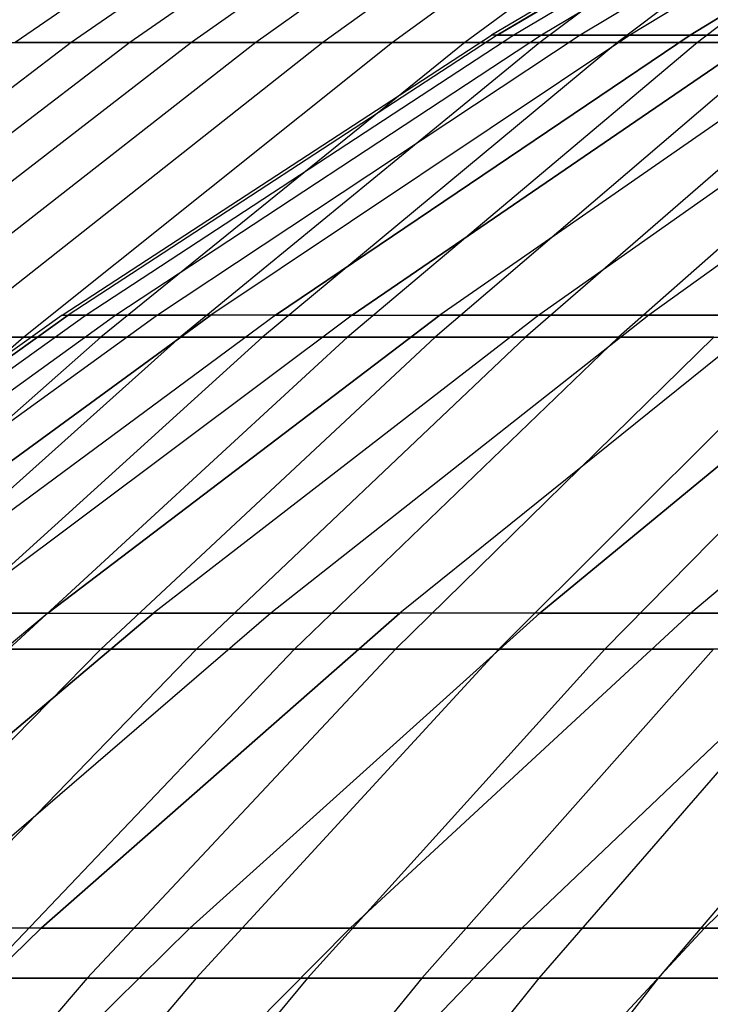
# Model space of a CAD drawing. Extents: x -125 to 125, y -143 to 0.
# Tile 146 of 241: x -30.68 to -27.32, y -37.58 to -32.78. Entities that reach past the tile are written whole.
import ezdxf

# ---------------------------------------------------------------- set-up
doc = ezdxf.new("R2010")
doc.units = 0
doc.header["$LTSCALE"] = 25.4
doc.layers.get('0').update_dxf_attribs({"linetype": 'CONTINUOUS'})

# ---------------------------------------------------------------- blocks, each defined once
blk = doc.blocks.new('NL2500026672_STL')
at = {"color": 0}
for p, q in [((-28.7365, -31.548, -11.8144), (-30.6994, -32.8942, -12.6214)), ((-28.7365, -31.548, -11.8144), (-30.6994, -32.8942, -12.6214)), ((-28.481, -31.548, 12.4176), (-30.4265, -32.8942, 13.2658)), ((-28.481, -31.548, 12.4176), (-30.4265, -32.8942, 13.2658)), ((-28.2129, -31.548, -13.0153), (-30.14, -32.8942, -13.9044)), ((-28.2129, -31.548, -13.0153), (-30.14, -32.8942, -13.9044)), ((-27.9322, -31.548, 13.6072), (-29.8402, -32.8942, 14.5367)), ((-27.9322, -31.548, 13.6072), (-29.8402, -32.8942, 14.5367)), ((-27.6391, -31.548, -14.1931), (-29.5271, -32.8942, -15.1626)), ((-27.6391, -31.548, -14.1931), (-29.5271, -32.8942, -15.1626)), ((-27.3337, -31.548, 14.7727), (-29.2008, -32.8942, 15.7818)), ((-27.3337, -31.548, 14.7727), (-29.2008, -32.8942, 15.7818)), ((-27.0162, -31.548, -15.3457), (-28.8616, -32.8942, -16.3939)), ((-27.0162, -31.548, -15.3457), (-28.8616, -32.8942, -16.3939)), ((-26.6867, -31.548, 15.9118), (-28.5096, -32.8942, 16.9987)), ((-26.6867, -31.548, 15.9118), (-28.5096, -32.8942, 16.9987)), ((-26.2349, -31.5853), (-28.38, -32.8588)), ((-26.2349, -31.5853), (-28.38, -32.8588)), ((-28.353, -32.8588, -1.2379), (-26.21, -31.5853, -1.1444)), ((-26.21, -31.5853, 1.1444), (-28.353, -32.8588, 1.2379)), ((-28.353, -32.8588, -1.2379), (-26.21, -31.5853, -1.1444)), ((-26.21, -31.5853, 1.1444), (-28.353, -32.8588, 1.2379)), ((-26.1351, -31.5853, 2.2865), (-28.272, -32.8588, 2.4735)), ((-26.1351, -31.5853, -2.2865), (-28.272, -32.8588, -2.4735)), ((-26.1351, -31.5853, -2.2865), (-28.272, -32.8588, -2.4735)), ((-26.1351, -31.5853, 2.2865), (-28.272, -32.8588, 2.4735)), ((-26.3453, -31.548, -16.4709), (-28.1448, -32.8942, -17.596)), ((-26.3453, -31.548, -16.4709), (-28.1448, -32.8942, -17.596)), ((-26.0105, -31.5853, 3.4243), (-28.1372, -32.8588, 3.7043)), ((-26.0105, -31.5853, 3.4243), (-28.1372, -32.8588, 3.7043)), ((-26.0105, -31.5853, -3.4243), (-28.1372, -32.8588, -3.7043)), ((-26.0105, -31.5853, -3.4243), (-28.1372, -32.8588, -3.7043)), ((-25.8364, -31.5853, 4.5556), (-27.9489, -32.8588, 4.9281)), ((-25.8364, -31.5853, 4.5556), (-27.9489, -32.8588, 4.9281)), ((-25.8364, -31.5853, -4.5556), (-27.9489, -32.8588, -4.9281)), ((-25.8364, -31.5853, -4.5556), (-27.9489, -32.8588, -4.9281)), ((-25.9921, -31.548, 17.0227), (-27.7676, -32.8942, 18.1855)), ((-25.9921, -31.548, 17.0227), (-27.7676, -32.8942, 18.1855)), ((-25.6131, -31.5853, 5.6783), (-27.7073, -32.8588, 6.1426)), ((-25.6131, -31.5853, 5.6783), (-27.7073, -32.8588, 6.1426)), ((-25.6131, -31.5853, -5.6783), (-27.7073, -32.8588, -6.1426)), ((-25.6131, -31.5853, -5.6783), (-27.7073, -32.8588, -6.1426)), ((-27.413, -32.8588, 7.3453), (-25.341, -31.5853, 6.7901)), ((-27.413, -32.8588, 7.3453), (-25.341, -31.5853, 6.7901)), ((-25.341, -31.5853, -6.7901), (-27.413, -32.8588, -7.3453)), ((-25.341, -31.5853, -6.7901), (-27.413, -32.8588, -7.3453)), ((-25.6275, -31.548, -17.5669), (-27.378, -32.8942, -18.7669)), ((-25.6275, -31.548, -17.5669), (-27.378, -32.8942, -18.7669)), ((-30.4693, -34.2219), (-28.38, -32.8588)), ((-30.4693, -34.2219), (-28.38, -32.8588)), ((-28.353, -32.8588, 1.2379), (-30.4403, -34.2219, 1.3291)), ((-28.353, -32.8588, 1.2379), (-30.4403, -34.2219, 1.3291)), ((-28.353, -32.8588, -1.2379), (-30.4403, -34.2219, -1.3291)), ((-28.353, -32.8588, -1.2379), (-30.4403, -34.2219, -1.3291)), ((-28.272, -32.8588, 2.4735), (-30.3534, -34.2219, 2.6556)), ((-28.272, -32.8588, -2.4735), (-30.3534, -34.2219, -2.6556)), ((-28.272, -32.8588, -2.4735), (-30.3534, -34.2219, -2.6556)), ((-28.272, -32.8588, 2.4735), (-30.3534, -34.2219, 2.6556)), ((-28.1372, -32.8588, 3.7043), (-30.2087, -34.2219, 3.977)), ((-28.1372, -32.8588, -3.7043), (-30.2087, -34.2219, -3.977)), ((-28.1372, -32.8588, -3.7043), (-30.2087, -34.2219, -3.977)), ((-28.1372, -32.8588, 3.7043), (-30.2087, -34.2219, 3.977)), ((-27.9489, -32.8588, 4.9281), (-30.0064, -34.2219, 5.2909)), ((-27.9489, -32.8588, 4.9281), (-30.0064, -34.2219, 5.2909)), ((-27.9489, -32.8588, -4.9281), (-30.0064, -34.2219, -5.2909)), ((-27.9489, -32.8588, -4.9281), (-30.0064, -34.2219, -5.2909)), ((-27.7073, -32.8588, 6.1426), (-29.7471, -34.2219, 6.5948)), ((-27.7073, -32.8588, 6.1426), (-29.7471, -34.2219, 6.5948)), ((-27.7073, -32.8588, -6.1426), (-29.7471, -34.2219, -6.5948)), ((-27.7073, -32.8588, -6.1426), (-29.7471, -34.2219, -6.5948)), ((-27.413, -32.8588, 7.3453), (-29.4311, -34.2219, 7.886)), ((-27.413, -32.8588, 7.3453), (-29.4311, -34.2219, 7.886)), ((-29.4311, -34.2219, -7.886), (-27.413, -32.8588, -7.3453)), ((-29.4311, -34.2219, -7.886), (-27.413, -32.8588, -7.3453)), ((-29.0591, -34.2219, 9.1623), (-27.0665, -32.8588, 8.534)), ((-29.0591, -34.2219, 9.1623), (-27.0665, -32.8588, 8.534)), ((-27.0665, -32.8588, -8.534), (-29.0591, -34.2219, -9.1623)), ((-27.0665, -32.8588, -8.534), (-29.0591, -34.2219, -9.1623)), ((-26.6685, -32.8588, 9.7065), (-28.6318, -34.2219, 10.4211)), ((-26.6685, -32.8588, 9.7065), (-28.6318, -34.2219, 10.4211)), ((-26.6685, -32.8588, -9.7065), (-28.6318, -34.2219, -10.4211)), ((-26.6685, -32.8588, -9.7065), (-28.6318, -34.2219, -10.4211)), ((-28.353, -32.8588, -1.2379), (-28.38, -32.8588)), ((-28.353, -32.8588, 1.2379), (-28.38, -32.8588)), ((-28.353, -32.8588, 1.2379), (-28.38, -32.8588)), ((-28.353, -32.8588, -1.2379), (-28.38, -32.8588)), ((-28.272, -32.8588, 2.4735), (-28.353, -32.8588, 1.2379)), ((-28.353, -32.8588, -1.2379), (-28.272, -32.8588, -2.4735)), ((-28.353, -32.8588, -1.2379), (-28.272, -32.8588, -2.4735)), ((-28.272, -32.8588, 2.4735), (-28.353, -32.8588, 1.2379)), ((-28.1372, -32.8588, 3.7043), (-28.272, -32.8588, 2.4735)), ((-28.272, -32.8588, -2.4735), (-28.1372, -32.8588, -3.7043)), ((-28.272, -32.8588, -2.4735), (-28.1372, -32.8588, -3.7043)), ((-28.1372, -32.8588, 3.7043), (-28.272, -32.8588, 2.4735)), ((-26.2197, -32.8588, 10.8606), (-28.15, -34.2219, 11.6601)), ((-26.2197, -32.8588, -10.8606), (-28.15, -34.2219, -11.6601)), ((-26.2197, -32.8588, -10.8606), (-28.15, -34.2219, -11.6601)), ((-26.2197, -32.8588, 10.8606), (-28.15, -34.2219, 11.6601)), ((-27.9489, -32.8588, 4.9281), (-28.1372, -32.8588, 3.7043)), ((-27.9489, -32.8588, 4.9281), (-28.1372, -32.8588, 3.7043)), ((-28.1372, -32.8588, -3.7043), (-27.9489, -32.8588, -4.9281)), ((-28.1372, -32.8588, -3.7043), (-27.9489, -32.8588, -4.9281)), ((-27.7073, -32.8588, 6.1426), (-27.9489, -32.8588, 4.9281)), ((-27.7073, -32.8588, 6.1426), (-27.9489, -32.8588, 4.9281)), ((-27.9489, -32.8588, -4.9281), (-27.7073, -32.8588, -6.1426)), ((-27.9489, -32.8588, -4.9281), (-27.7073, -32.8588, -6.1426)), ((-27.413, -32.8588, 7.3453), (-27.7073, -32.8588, 6.1426)), ((-27.413, -32.8588, 7.3453), (-27.7073, -32.8588, 6.1426)), ((-27.7073, -32.8588, -6.1426), (-27.413, -32.8588, -7.3453)), ((-27.7073, -32.8588, -6.1426), (-27.413, -32.8588, -7.3453)), ((-25.721, -32.8588, 11.9939), (-27.6146, -34.2219, 12.8769)), ((-25.721, -32.8588, -11.9939), (-27.6146, -34.2219, -12.8769)), ((-25.721, -32.8588, -11.9939), (-27.6146, -34.2219, -12.8769)), ((-25.721, -32.8588, 11.9939), (-27.6146, -34.2219, 12.8769)), ((-27.413, -32.8588, 7.3453), (-27.0665, -32.8588, 8.534)), ((-27.413, -32.8588, 7.3453), (-27.0665, -32.8588, 8.534)), ((-27.0665, -32.8588, -8.534), (-27.413, -32.8588, -7.3453)), ((-27.0665, -32.8588, -8.534), (-27.413, -32.8588, -7.3453)), ((-30.4265, -32.8942, 13.2658), (-32.3185, -34.3282, 14.0908)), ((-30.4265, -32.8942, 13.2658), (-32.3185, -34.3282, 14.0908)), ((-30.14, -32.8942, -13.9044), (-32.0143, -34.3282, -14.769)), ((-30.14, -32.8942, -13.9044), (-32.0143, -34.3282, -14.769)), ((-29.8402, -32.8942, 14.5367), (-31.6958, -34.3282, 15.4407)), ((-29.8402, -32.8942, 14.5367), (-31.6958, -34.3282, 15.4407)), ((-29.5271, -32.8942, -15.1626), (-31.3632, -34.3282, -16.1055)), ((-29.5271, -32.8942, -15.1626), (-31.3632, -34.3282, -16.1055)), ((-29.2008, -32.8942, 15.7818), (-31.0167, -34.3282, 16.7632)), ((-29.2008, -32.8942, 15.7818), (-31.0167, -34.3282, 16.7632)), ((-30.9587, -32.8942, 11.9714), (-30.4265, -32.8942, 13.2658)), ((-30.9587, -32.8942, 11.9714), (-30.4265, -32.8942, 13.2658)), ((-30.14, -32.8942, -13.9044), (-30.6994, -32.8942, -12.6214)), ((-30.14, -32.8942, -13.9044), (-30.6994, -32.8942, -12.6214)), ((-28.8616, -32.8942, -16.3939), (-30.6564, -34.3282, -17.4134)), ((-28.8616, -32.8942, -16.3939), (-30.6564, -34.3282, -17.4134)), ((-30.4265, -32.8942, 13.2658), (-29.8402, -32.8942, 14.5367)), ((-30.4265, -32.8942, 13.2658), (-29.8402, -32.8942, 14.5367)), ((-28.5096, -32.8942, 16.9987), (-30.2824, -34.3282, 18.0558)), ((-28.5096, -32.8942, 16.9987), (-30.2824, -34.3282, 18.0558)), ((-29.5271, -32.8942, -15.1626), (-30.14, -32.8942, -13.9044)), ((-29.5271, -32.8942, -15.1626), (-30.14, -32.8942, -13.9044)), ((-28.1448, -32.8942, -17.596), (-29.895, -34.3282, -18.6902)), ((-28.1448, -32.8942, -17.596), (-29.895, -34.3282, -18.6902)), ((-29.8402, -32.8942, 14.5367), (-29.2008, -32.8942, 15.7818)), ((-29.8402, -32.8942, 14.5367), (-29.2008, -32.8942, 15.7818)), ((-28.8616, -32.8942, -16.3939), (-29.5271, -32.8942, -15.1626)), ((-28.8616, -32.8942, -16.3939), (-29.5271, -32.8942, -15.1626)), ((-27.7676, -32.8942, 18.1855), (-29.4944, -34.3282, 19.3164)), ((-27.7676, -32.8942, 18.1855), (-29.4944, -34.3282, 19.3164)), ((-29.2008, -32.8942, 15.7818), (-28.5096, -32.8942, 16.9987)), ((-29.2008, -32.8942, 15.7818), (-28.5096, -32.8942, 16.9987)), ((-27.378, -32.8942, -18.7669), (-29.0806, -34.3282, -19.9339)), ((-27.378, -32.8942, -18.7669), (-29.0806, -34.3282, -19.9339)), ((-28.1448, -32.8942, -17.596), (-28.8616, -32.8942, -16.3939)), ((-28.1448, -32.8942, -17.596), (-28.8616, -32.8942, -16.3939)), ((-26.9763, -32.8942, 19.3399), (-28.6538, -34.3282, 20.5426)), ((-26.9763, -32.8942, 19.3399), (-28.6538, -34.3282, 20.5426)), ((-28.5096, -32.8942, 16.9987), (-27.7676, -32.8942, 18.1855)), ((-28.5096, -32.8942, 16.9987), (-27.7676, -32.8942, 18.1855)), ((-26.5625, -32.8942, -19.9043), (-28.2144, -34.3282, -21.1421)), ((-26.5625, -32.8942, -19.9043), (-28.2144, -34.3282, -21.1421)), ((-27.378, -32.8942, -18.7669), (-28.1448, -32.8942, -17.596)), ((-27.378, -32.8942, -18.7669), (-28.1448, -32.8942, -17.596)), ((-27.7676, -32.8942, 18.1855), (-26.9763, -32.8942, 19.3399)), ((-27.7676, -32.8942, 18.1855), (-26.9763, -32.8942, 19.3399)), ((-26.137, -32.8942, 20.4599), (-27.7624, -34.3282, 21.7323)), ((-26.137, -32.8942, 20.4599), (-27.7624, -34.3282, 21.7323)), ((-26.5625, -32.8942, -19.9043), (-27.378, -32.8942, -18.7669)), ((-26.5625, -32.8942, -19.9043), (-27.378, -32.8942, -18.7669)), ((-30.4693, -34.2219), (-32.4992, -35.672)), ((-30.4693, -34.2219), (-32.4992, -35.672)), ((-32.4683, -35.672, 1.4176), (-30.4403, -34.2219, 1.3291)), ((-30.4403, -34.2219, -1.3291), (-32.4683, -35.672, -1.4176)), ((-32.4683, -35.672, 1.4176), (-30.4403, -34.2219, 1.3291)), ((-30.4403, -34.2219, -1.3291), (-32.4683, -35.672, -1.4176)), ((-30.3534, -34.2219, 2.6556), (-32.3755, -35.672, 2.8325)), ((-30.3534, -34.2219, 2.6556), (-32.3755, -35.672, 2.8325)), ((-30.3534, -34.2219, -2.6556), (-32.3755, -35.672, -2.8325)), ((-30.3534, -34.2219, -2.6556), (-32.3755, -35.672, -2.8325)), ((-30.2087, -34.2219, 3.977), (-32.2212, -35.672, 4.242)), ((-30.2087, -34.2219, -3.977), (-32.2212, -35.672, -4.242)), ((-30.2087, -34.2219, 3.977), (-32.2212, -35.672, 4.242)), ((-30.2087, -34.2219, -3.977), (-32.2212, -35.672, -4.242)), ((-30.0064, -34.2219, 5.2909), (-32.0055, -35.672, 5.6434)), ((-30.0064, -34.2219, -5.2909), (-32.0055, -35.672, -5.6434)), ((-30.0064, -34.2219, 5.2909), (-32.0055, -35.672, 5.6434)), ((-30.0064, -34.2219, -5.2909), (-32.0055, -35.672, -5.6434)), ((-29.7471, -34.2219, 6.5948), (-31.7288, -35.672, 7.0341)), ((-29.7471, -34.2219, 6.5948), (-31.7288, -35.672, 7.0341)), ((-31.7288, -35.672, -7.0341), (-29.7471, -34.2219, -6.5948)), ((-31.7288, -35.672, -7.0341), (-29.7471, -34.2219, -6.5948)), ((-29.4311, -34.2219, 7.886), (-31.3918, -35.672, 8.4114)), ((-29.4311, -34.2219, 7.886), (-31.3918, -35.672, 8.4114)), ((-29.4311, -34.2219, -7.886), (-31.3918, -35.672, -8.4114)), ((-29.4311, -34.2219, -7.886), (-31.3918, -35.672, -8.4114)), ((-29.0591, -34.2219, 9.1623), (-30.995, -35.672, 9.7727)), ((-29.0591, -34.2219, 9.1623), (-30.995, -35.672, 9.7727)), ((-29.0591, -34.2219, -9.1623), (-30.995, -35.672, -9.7727)), ((-29.0591, -34.2219, -9.1623), (-30.995, -35.672, -9.7727)), ((-30.5392, -35.672, 11.1154), (-28.6318, -34.2219, 10.4211)), ((-30.5392, -35.672, 11.1154), (-28.6318, -34.2219, 10.4211)), ((-28.6318, -34.2219, -10.4211), (-30.5392, -35.672, -11.1154)), ((-28.6318, -34.2219, -10.4211), (-30.5392, -35.672, -11.1154)), ((-30.4693, -34.2219), (-30.4403, -34.2219, 1.3291)), ((-30.4693, -34.2219), (-30.4403, -34.2219, -1.3291)), ((-30.4693, -34.2219), (-30.4403, -34.2219, -1.3291)), ((-30.4693, -34.2219), (-30.4403, -34.2219, 1.3291)), ((-30.3534, -34.2219, 2.6556), (-30.4403, -34.2219, 1.3291)), ((-30.3534, -34.2219, 2.6556), (-30.4403, -34.2219, 1.3291)), ((-30.4403, -34.2219, -1.3291), (-30.3534, -34.2219, -2.6556)), ((-30.4403, -34.2219, -1.3291), (-30.3534, -34.2219, -2.6556)), ((-30.2087, -34.2219, 3.977), (-30.3534, -34.2219, 2.6556)), ((-30.3534, -34.2219, -2.6556), (-30.2087, -34.2219, -3.977)), ((-30.3534, -34.2219, -2.6556), (-30.2087, -34.2219, -3.977)), ((-30.2087, -34.2219, 3.977), (-30.3534, -34.2219, 2.6556)), ((-30.0064, -34.2219, 5.2909), (-30.2087, -34.2219, 3.977)), ((-30.2087, -34.2219, -3.977), (-30.0064, -34.2219, -5.2909)), ((-30.0064, -34.2219, 5.2909), (-30.2087, -34.2219, 3.977)), ((-30.2087, -34.2219, -3.977), (-30.0064, -34.2219, -5.2909)), ((-28.15, -34.2219, 11.6601), (-30.0253, -35.672, 12.4369)), ((-28.15, -34.2219, 11.6601), (-30.0253, -35.672, 12.4369)), ((-28.15, -34.2219, -11.6601), (-30.0253, -35.672, -12.4369)), ((-28.15, -34.2219, -11.6601), (-30.0253, -35.672, -12.4369)), ((-29.7471, -34.2219, 6.5948), (-30.0064, -34.2219, 5.2909)), ((-29.7471, -34.2219, 6.5948), (-30.0064, -34.2219, 5.2909)), ((-30.0064, -34.2219, -5.2909), (-29.7471, -34.2219, -6.5948)), ((-30.0064, -34.2219, -5.2909), (-29.7471, -34.2219, -6.5948)), ((-29.4311, -34.2219, 7.886), (-29.7471, -34.2219, 6.5948)), ((-29.4311, -34.2219, 7.886), (-29.7471, -34.2219, 6.5948)), ((-29.4311, -34.2219, -7.886), (-29.7471, -34.2219, -6.5948)), ((-29.4311, -34.2219, -7.886), (-29.7471, -34.2219, -6.5948)), ((-27.6146, -34.2219, 12.8769), (-29.4543, -35.672, 13.7348)), ((-27.6146, -34.2219, -12.8769), (-29.4543, -35.672, -13.7348)), ((-27.6146, -34.2219, -12.8769), (-29.4543, -35.672, -13.7348)), ((-27.6146, -34.2219, 12.8769), (-29.4543, -35.672, 13.7348)), ((-29.0591, -34.2219, 9.1623), (-29.4311, -34.2219, 7.886)), ((-29.0591, -34.2219, 9.1623), (-29.4311, -34.2219, 7.886)), ((-29.4311, -34.2219, -7.886), (-29.0591, -34.2219, -9.1623)), ((-29.4311, -34.2219, -7.886), (-29.0591, -34.2219, -9.1623)), ((-29.0591, -34.2219, 9.1623), (-28.6318, -34.2219, 10.4211)), ((-29.0591, -34.2219, 9.1623), (-28.6318, -34.2219, 10.4211)), ((-29.0591, -34.2219, -9.1623), (-28.6318, -34.2219, -10.4211)), ((-29.0591, -34.2219, -9.1623), (-28.6318, -34.2219, -10.4211)), ((-27.0266, -34.2219, 14.0692), (-28.8271, -35.672, 15.0065)), ((-27.0266, -34.2219, -14.0692), (-28.8271, -35.672, -15.0065)), ((-27.0266, -34.2219, -14.0692), (-28.8271, -35.672, -15.0065)), ((-27.0266, -34.2219, 14.0692), (-28.8271, -35.672, 15.0065)), ((-28.15, -34.2219, 11.6601), (-28.6318, -34.2219, 10.4211)), ((-28.15, -34.2219, 11.6601), (-28.6318, -34.2219, 10.4211)), ((-28.6318, -34.2219, -10.4211), (-28.15, -34.2219, -11.6601)), ((-28.6318, -34.2219, -10.4211), (-28.15, -34.2219, -11.6601)), ((-27.6146, -34.2219, 12.8769), (-28.15, -34.2219, 11.6601)), ((-28.15, -34.2219, -11.6601), (-27.6146, -34.2219, -12.8769)), ((-28.15, -34.2219, -11.6601), (-27.6146, -34.2219, -12.8769)), ((-27.6146, -34.2219, 12.8769), (-28.15, -34.2219, 11.6601)), ((-26.3872, -34.2219, 15.2347), (-28.1451, -35.672, 16.2496)), ((-26.3872, -34.2219, 15.2347), (-28.1451, -35.672, 16.2496)), ((-28.1451, -35.672, -16.2496), (-26.3872, -34.2219, -15.2347)), ((-28.1451, -35.672, -16.2496), (-26.3872, -34.2219, -15.2347)), ((-27.0266, -34.2219, 14.0692), (-27.6146, -34.2219, 12.8769)), ((-27.6146, -34.2219, -12.8769), (-27.0266, -34.2219, -14.0692)), ((-27.6146, -34.2219, -12.8769), (-27.0266, -34.2219, -14.0692)), ((-27.0266, -34.2219, 14.0692), (-27.6146, -34.2219, 12.8769)), ((-25.6976, -34.2219, 16.3712), (-27.4095, -35.672, 17.4618)), ((-25.6976, -34.2219, 16.3712), (-27.4095, -35.672, 17.4618)), ((-25.6976, -34.2219, -16.3712), (-27.4095, -35.672, -17.4618)), ((-25.6976, -34.2219, -16.3712), (-27.4095, -35.672, -17.4618)), ((-30.6564, -34.3282, -17.4134), (-32.3974, -35.8473, -18.4023)), ((-30.6564, -34.3282, -17.4134), (-32.3974, -35.8473, -18.4023)), ((-30.2824, -34.3282, 18.0558), (-32.0022, -35.8473, 19.0812)), ((-30.2824, -34.3282, 18.0558), (-32.0022, -35.8473, 19.0812)), ((-29.895, -34.3282, -18.6902), (-31.5928, -35.8473, -19.7517)), ((-29.895, -34.3282, -18.6902), (-31.5928, -35.8473, -19.7517)), ((-30.6564, -34.3282, -17.4134), (-31.3632, -34.3282, -16.1055)), ((-30.6564, -34.3282, -17.4134), (-31.3632, -34.3282, -16.1055)), ((-29.4944, -34.3282, 19.3164), (-31.1694, -35.8473, 20.4133)), ((-29.4944, -34.3282, 19.3164), (-31.1694, -35.8473, 20.4133)), ((-31.0167, -34.3282, 16.7632), (-30.2824, -34.3282, 18.0558)), ((-31.0167, -34.3282, 16.7632), (-30.2824, -34.3282, 18.0558)), ((-29.0806, -34.3282, -19.9339), (-30.732, -35.8473, -21.0659)), ((-29.0806, -34.3282, -19.9339), (-30.732, -35.8473, -21.0659)), ((-29.895, -34.3282, -18.6902), (-30.6564, -34.3282, -17.4134)), ((-29.895, -34.3282, -18.6902), (-30.6564, -34.3282, -17.4134)), ((-30.2824, -34.3282, 18.0558), (-29.4944, -34.3282, 19.3164)), ((-30.2824, -34.3282, 18.0558), (-29.4944, -34.3282, 19.3164)), ((-28.6538, -34.3282, 20.5426), (-30.2811, -35.8473, 21.7092)), ((-28.6538, -34.3282, 20.5426), (-30.2811, -35.8473, 21.7092)), ((-29.0806, -34.3282, -19.9339), (-29.895, -34.3282, -18.6902)), ((-29.0806, -34.3282, -19.9339), (-29.895, -34.3282, -18.6902)), ((-28.2144, -34.3282, -21.1421), (-29.8167, -35.8473, -22.3428)), ((-28.2144, -34.3282, -21.1421), (-29.8167, -35.8473, -22.3428)), ((-29.4944, -34.3282, 19.3164), (-28.6538, -34.3282, 20.5426)), ((-29.4944, -34.3282, 19.3164), (-28.6538, -34.3282, 20.5426)), ((-27.7624, -34.3282, 21.7323), (-29.339, -35.8473, 22.9664)), ((-27.7624, -34.3282, 21.7323), (-29.339, -35.8473, 22.9664)), ((-28.2144, -34.3282, -21.1421), (-29.0806, -34.3282, -19.9339)), ((-28.2144, -34.3282, -21.1421), (-29.0806, -34.3282, -19.9339)), ((-27.298, -34.3282, -22.3127), (-28.8483, -35.8473, -23.5799)), ((-27.298, -34.3282, -22.3127), (-28.8483, -35.8473, -23.5799)), ((-28.6538, -34.3282, 20.5426), (-27.7624, -34.3282, 21.7323)), ((-28.6538, -34.3282, 20.5426), (-27.7624, -34.3282, 21.7323)), ((-26.8215, -34.3282, 22.8833), (-28.3447, -35.8473, 24.1828)), ((-26.8215, -34.3282, 22.8833), (-28.3447, -35.8473, 24.1828)), ((-27.298, -34.3282, -22.3127), (-28.2144, -34.3282, -21.1421)), ((-27.298, -34.3282, -22.3127), (-28.2144, -34.3282, -21.1421)), ((-26.3331, -34.3282, -23.4437), (-27.8286, -35.8473, -24.7751)), ((-26.3331, -34.3282, -23.4437), (-27.8286, -35.8473, -24.7751)), ((-27.7624, -34.3282, 21.7323), (-26.8215, -34.3282, 22.8833)), ((-27.7624, -34.3282, 21.7323), (-26.8215, -34.3282, 22.8833)), ((-30.5392, -35.672, 11.1154), (-32.3874, -37.2067, 11.788)), ((-30.5392, -35.672, 11.1154), (-32.3874, -37.2067, 11.788)), ((-30.5392, -35.672, -11.1154), (-32.3874, -37.2067, -11.788)), ((-30.5392, -35.672, -11.1154), (-32.3874, -37.2067, -11.788)), ((-31.8424, -37.2067, 13.1895), (-30.0253, -35.672, 12.4369)), ((-31.8424, -37.2067, 13.1895), (-30.0253, -35.672, 12.4369)), ((-30.0253, -35.672, -12.4369), (-31.8424, -37.2067, -13.1895)), ((-30.0253, -35.672, -12.4369), (-31.8424, -37.2067, -13.1895)), ((-29.4543, -35.672, 13.7348), (-31.2367, -37.2067, 14.5659)), ((-29.4543, -35.672, 13.7348), (-31.2367, -37.2067, 14.5659)), ((-29.4543, -35.672, -13.7348), (-31.2367, -37.2067, -14.5659)), ((-29.4543, -35.672, -13.7348), (-31.2367, -37.2067, -14.5659)), ((-30.5392, -35.672, 11.1154), (-30.995, -35.672, 9.7727)), ((-30.5392, -35.672, 11.1154), (-30.995, -35.672, 9.7727)), ((-30.995, -35.672, -9.7727), (-30.5392, -35.672, -11.1154)), ((-30.995, -35.672, -9.7727), (-30.5392, -35.672, -11.1154)), ((-28.8271, -35.672, 15.0065), (-30.5716, -37.2067, 15.9146)), ((-30.5716, -37.2067, -15.9146), (-28.8271, -35.672, -15.0065)), ((-30.5716, -37.2067, -15.9146), (-28.8271, -35.672, -15.0065)), ((-28.8271, -35.672, 15.0065), (-30.5716, -37.2067, 15.9146)), ((-30.5392, -35.672, 11.1154), (-30.0253, -35.672, 12.4369)), ((-30.5392, -35.672, 11.1154), (-30.0253, -35.672, 12.4369)), ((-30.5392, -35.672, -11.1154), (-30.0253, -35.672, -12.4369)), ((-30.5392, -35.672, -11.1154), (-30.0253, -35.672, -12.4369)), ((-29.4543, -35.672, 13.7348), (-30.0253, -35.672, 12.4369)), ((-29.4543, -35.672, 13.7348), (-30.0253, -35.672, 12.4369)), ((-30.0253, -35.672, -12.4369), (-29.4543, -35.672, -13.7348)), ((-30.0253, -35.672, -12.4369), (-29.4543, -35.672, -13.7348)), ((-28.1451, -35.672, 16.2496), (-29.8484, -37.2067, 17.233)), ((-28.1451, -35.672, -16.2496), (-29.8484, -37.2067, -17.233)), ((-28.1451, -35.672, -16.2496), (-29.8484, -37.2067, -17.233)), ((-28.1451, -35.672, 16.2496), (-29.8484, -37.2067, 17.233)), ((-28.8271, -35.672, 15.0065), (-29.4543, -35.672, 13.7348)), ((-29.4543, -35.672, -13.7348), (-28.8271, -35.672, -15.0065)), ((-29.4543, -35.672, -13.7348), (-28.8271, -35.672, -15.0065)), ((-28.8271, -35.672, 15.0065), (-29.4543, -35.672, 13.7348)), ((-27.4095, -35.672, 17.4618), (-29.0683, -37.2067, 18.5185)), ((-27.4095, -35.672, 17.4618), (-29.0683, -37.2067, 18.5185)), ((-27.4095, -35.672, -17.4618), (-29.0683, -37.2067, -18.5185)), ((-27.4095, -35.672, -17.4618), (-29.0683, -37.2067, -18.5185)), ((-28.1451, -35.672, 16.2496), (-28.8271, -35.672, 15.0065)), ((-28.1451, -35.672, -16.2496), (-28.8271, -35.672, -15.0065)), ((-28.1451, -35.672, -16.2496), (-28.8271, -35.672, -15.0065)), ((-28.1451, -35.672, 16.2496), (-28.8271, -35.672, 15.0065)), ((-26.6218, -35.672, 18.6408), (-28.2328, -37.2067, 19.7688)), ((-26.6218, -35.672, 18.6408), (-28.2328, -37.2067, 19.7688)), ((-26.6218, -35.672, -18.6408), (-28.2328, -37.2067, -19.7688)), ((-26.6218, -35.672, -18.6408), (-28.2328, -37.2067, -19.7688)), ((-27.4095, -35.672, 17.4618), (-28.1451, -35.672, 16.2496)), ((-27.4095, -35.672, 17.4618), (-28.1451, -35.672, 16.2496)), ((-28.1451, -35.672, -16.2496), (-27.4095, -35.672, -17.4618)), ((-28.1451, -35.672, -16.2496), (-27.4095, -35.672, -17.4618)), ((-26.6218, -35.672, 18.6408), (-27.4095, -35.672, 17.4618)), ((-26.6218, -35.672, 18.6408), (-27.4095, -35.672, 17.4618)), ((-27.4095, -35.672, -17.4618), (-26.6218, -35.672, -18.6408)), ((-27.4095, -35.672, -17.4618), (-26.6218, -35.672, -18.6408)), ((-25.7833, -35.672, 19.7843), (-27.3437, -37.2067, 20.9815)), ((-25.7833, -35.672, 19.7843), (-27.3437, -37.2067, 20.9815)), ((-25.7833, -35.672, -19.7843), (-27.3437, -37.2067, -20.9815)), ((-25.7833, -35.672, -19.7843), (-27.3437, -37.2067, -20.9815)), ((-30.2811, -35.8473, 21.7092), (-31.8552, -37.4489, 22.8377)), ((-30.2811, -35.8473, 21.7092), (-31.8552, -37.4489, 22.8377)), ((-29.8167, -35.8473, -22.3428), (-31.3666, -37.4489, -23.5042)), ((-29.8167, -35.8473, -22.3428), (-31.3666, -37.4489, -23.5042)), ((-31.1694, -35.8473, 20.4133), (-30.2811, -35.8473, 21.7092)), ((-31.1694, -35.8473, 20.4133), (-30.2811, -35.8473, 21.7092)), ((-29.339, -35.8473, 22.9664), (-30.8641, -37.4489, 24.1603)), ((-29.339, -35.8473, 22.9664), (-30.8641, -37.4489, 24.1603)), ((-29.8167, -35.8473, -22.3428), (-30.732, -35.8473, -21.0659)), ((-29.8167, -35.8473, -22.3428), (-30.732, -35.8473, -21.0659)), ((-28.8483, -35.8473, -23.5799), (-30.3479, -37.4489, -24.8057)), ((-28.8483, -35.8473, -23.5799), (-30.3479, -37.4489, -24.8057)), ((-30.2811, -35.8473, 21.7092), (-29.339, -35.8473, 22.9664)), ((-30.2811, -35.8473, 21.7092), (-29.339, -35.8473, 22.9664)), ((-28.3447, -35.8473, 24.1828), (-29.8182, -37.4489, 25.44)), ((-28.3447, -35.8473, 24.1828), (-29.8182, -37.4489, 25.44)), ((-28.8483, -35.8473, -23.5799), (-29.8167, -35.8473, -22.3428)), ((-28.8483, -35.8473, -23.5799), (-29.8167, -35.8473, -22.3428)), ((-29.339, -35.8473, 22.9664), (-28.3447, -35.8473, 24.1828)), ((-29.339, -35.8473, 22.9664), (-28.3447, -35.8473, 24.1828)), ((-27.8286, -35.8473, -24.7751), (-29.2752, -37.4489, -26.063)), ((-27.8286, -35.8473, -24.7751), (-29.2752, -37.4489, -26.063)), ((-27.8286, -35.8473, -24.7751), (-28.8483, -35.8473, -23.5799)), ((-27.8286, -35.8473, -24.7751), (-28.8483, -35.8473, -23.5799)), ((-27.3001, -35.8473, 25.3563), (-28.7192, -37.4489, 26.6744)), ((-27.3001, -35.8473, 25.3563), (-28.7192, -37.4489, 26.6744)), ((-28.3447, -35.8473, 24.1828), (-27.3001, -35.8473, 25.3563)), ((-28.3447, -35.8473, 24.1828), (-27.3001, -35.8473, 25.3563)), ((-26.7594, -35.8473, -25.9262), (-28.1505, -37.4489, -27.2739)), ((-26.7594, -35.8473, -25.9262), (-28.1505, -37.4489, -27.2739)), ((-26.7594, -35.8473, -25.9262), (-27.8286, -35.8473, -24.7751)), ((-26.7594, -35.8473, -25.9262), (-27.8286, -35.8473, -24.7751)), ((-26.2069, -35.8473, 26.4846), (-27.5692, -37.4489, 27.8614)), ((-26.2069, -35.8473, 26.4846), (-27.5692, -37.4489, 27.8614)), ((-30.5716, -37.2067, 15.9146), (-32.257, -38.8231, 16.792)), ((-30.5716, -37.2067, 15.9146), (-32.257, -38.8231, 16.792)), ((-30.5716, -37.2067, -15.9146), (-32.257, -38.8231, -16.792)), ((-30.5716, -37.2067, -15.9146), (-32.257, -38.8231, -16.792)), ((-29.8484, -37.2067, 17.233), (-31.4939, -38.8231, 18.183)), ((-29.8484, -37.2067, -17.233), (-31.4939, -38.8231, -18.183)), ((-29.8484, -37.2067, -17.233), (-31.4939, -38.8231, -18.183)), ((-29.8484, -37.2067, 17.233), (-31.4939, -38.8231, 18.183)), ((-30.5716, -37.2067, 15.9146), (-31.2367, -37.2067, 14.5659)), ((-30.5716, -37.2067, 15.9146), (-31.2367, -37.2067, 14.5659)), ((-30.5716, -37.2067, -15.9146), (-31.2367, -37.2067, -14.5659)), ((-30.5716, -37.2067, -15.9146), (-31.2367, -37.2067, -14.5659)), ((-29.0683, -37.2067, 18.5185), (-30.6708, -38.8231, 19.5394)), ((-29.0683, -37.2067, -18.5185), (-30.6708, -38.8231, -19.5394)), ((-29.0683, -37.2067, -18.5185), (-30.6708, -38.8231, -19.5394)), ((-29.0683, -37.2067, 18.5185), (-30.6708, -38.8231, 19.5394)), ((-29.8484, -37.2067, 17.233), (-30.5716, -37.2067, 15.9146)), ((-30.5716, -37.2067, -15.9146), (-29.8484, -37.2067, -17.233)), ((-30.5716, -37.2067, -15.9146), (-29.8484, -37.2067, -17.233)), ((-29.8484, -37.2067, 17.233), (-30.5716, -37.2067, 15.9146)), ((-29.0683, -37.2067, 18.5185), (-29.8484, -37.2067, 17.233)), ((-29.8484, -37.2067, -17.233), (-29.0683, -37.2067, -18.5185)), ((-29.8484, -37.2067, -17.233), (-29.0683, -37.2067, -18.5185)), ((-29.0683, -37.2067, 18.5185), (-29.8484, -37.2067, 17.233)), ((-28.2328, -37.2067, 19.7688), (-29.7893, -38.8231, 20.8587)), ((-28.2328, -37.2067, 19.7688), (-29.7893, -38.8231, 20.8587)), ((-28.2328, -37.2067, -19.7688), (-29.7893, -38.8231, -20.8587)), ((-28.2328, -37.2067, -19.7688), (-29.7893, -38.8231, -20.8587)), ((-28.2328, -37.2067, 19.7688), (-29.0683, -37.2067, 18.5185)), ((-28.2328, -37.2067, 19.7688), (-29.0683, -37.2067, 18.5185)), ((-29.0683, -37.2067, -18.5185), (-28.2328, -37.2067, -19.7688)), ((-29.0683, -37.2067, -18.5185), (-28.2328, -37.2067, -19.7688)), ((-27.3437, -37.2067, 20.9815), (-28.8511, -38.8231, 22.1382)), ((-27.3437, -37.2067, 20.9815), (-28.8511, -38.8231, 22.1382)), ((-27.3437, -37.2067, -20.9815), (-28.8511, -38.8231, -22.1382)), ((-27.3437, -37.2067, -20.9815), (-28.8511, -38.8231, -22.1382)), ((-27.3437, -37.2067, 20.9815), (-28.2328, -37.2067, 19.7688)), ((-27.3437, -37.2067, 20.9815), (-28.2328, -37.2067, 19.7688)), ((-28.2328, -37.2067, -19.7688), (-27.3437, -37.2067, -20.9815)), ((-28.2328, -37.2067, -19.7688), (-27.3437, -37.2067, -20.9815)), ((-26.4024, -37.2067, 22.1543), (-27.3437, -37.2067, 20.9815)), ((-26.4024, -37.2067, 22.1543), (-27.3437, -37.2067, 20.9815)), ((-27.3437, -37.2067, -20.9815), (-26.4024, -37.2067, -22.1543)), ((-27.3437, -37.2067, -20.9815), (-26.4024, -37.2067, -22.1543)), ((-30.3479, -37.4489, -24.8057), (-31.7943, -39.1303, -25.9879)), ((-30.3479, -37.4489, -24.8057), (-31.7943, -39.1303, -25.9879)), ((-30.3479, -37.4489, -24.8057), (-31.3666, -37.4489, -23.5042)), ((-30.3479, -37.4489, -24.8057), (-31.3666, -37.4489, -23.5042)), ((-29.8182, -37.4489, 25.44), (-31.2393, -39.1303, 26.6524)), ((-29.8182, -37.4489, 25.44), (-31.2393, -39.1303, 26.6524)), ((-30.8641, -37.4489, 24.1603), (-29.8182, -37.4489, 25.44)), ((-30.8641, -37.4489, 24.1603), (-29.8182, -37.4489, 25.44)), ((-29.2752, -37.4489, -26.063), (-30.6705, -39.1303, -27.3051)), ((-29.2752, -37.4489, -26.063), (-30.6705, -39.1303, -27.3051)), ((-29.2752, -37.4489, -26.063), (-30.3479, -37.4489, -24.8057)), ((-29.2752, -37.4489, -26.063), (-30.3479, -37.4489, -24.8057)), ((-28.7192, -37.4489, 26.6744), (-30.088, -39.1303, 27.9457)), ((-28.7192, -37.4489, 26.6744), (-30.088, -39.1303, 27.9457)), ((-29.8182, -37.4489, 25.44), (-28.7192, -37.4489, 26.6744)), ((-29.8182, -37.4489, 25.44), (-28.7192, -37.4489, 26.6744)), ((-28.1505, -37.4489, -27.2739), (-29.4921, -39.1303, -28.5738)), ((-28.1505, -37.4489, -27.2739), (-29.4921, -39.1303, -28.5738)), ((-28.1505, -37.4489, -27.2739), (-29.2752, -37.4489, -26.063)), ((-28.1505, -37.4489, -27.2739), (-29.2752, -37.4489, -26.063)), ((-27.5692, -37.4489, 27.8614), (-28.8831, -39.1303, 29.1893)), ((-27.5692, -37.4489, 27.8614), (-28.8831, -39.1303, 29.1893)), ((-28.7192, -37.4489, 26.6744), (-27.5692, -37.4489, 27.8614)), ((-28.7192, -37.4489, 26.6744), (-27.5692, -37.4489, 27.8614)), ((-26.9757, -37.4489, -28.4364), (-28.1505, -37.4489, -27.2739)), ((-26.9757, -37.4489, -28.4364), (-28.1505, -37.4489, -27.2739)), ((-27.5692, -37.4489, 27.8614), (-26.3701, -37.4489, 28.9988)), ((-27.5692, -37.4489, 27.8614), (-26.3701, -37.4489, 28.9988))]:
    blk.add_line(p, q, dxfattribs=at)

msp = doc.modelspace()

# ---------------------------------------------------------------- block references
at = {"color": 253}
msp.add_blockref('NL2500026672_STL', (0, 0), dxfattribs=at)

doc.saveas('drawing.dxf')
